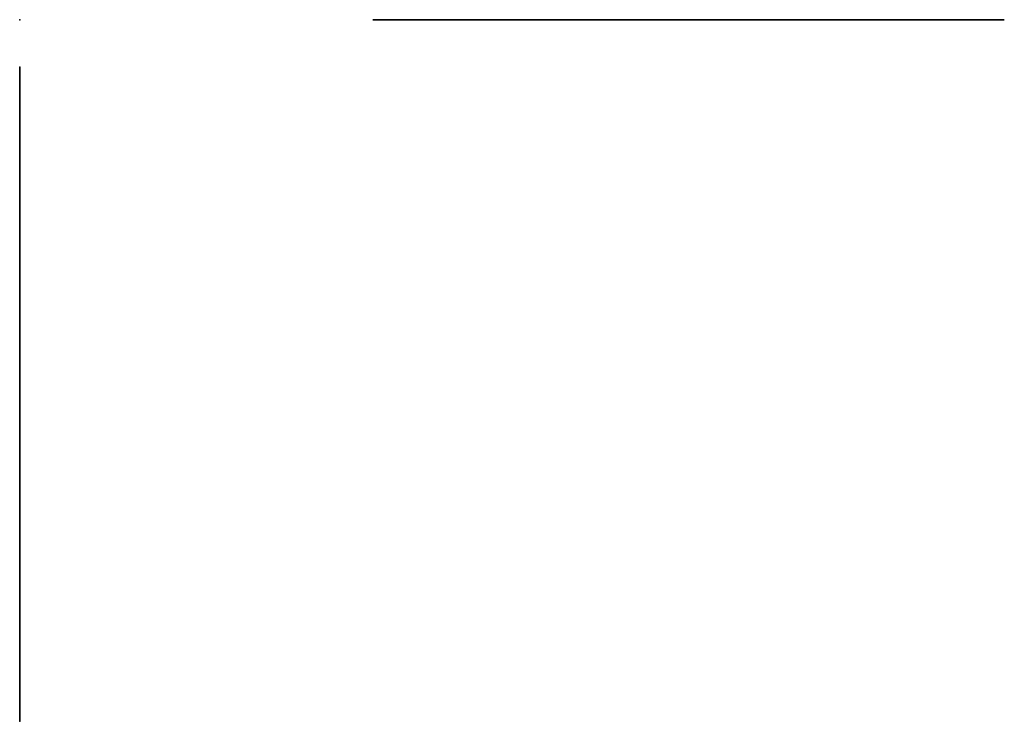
# Model space of a CAD drawing. Header units: centimetres. Extents: x 0 to 5566, y 0 to 329.
# Tile 1 of 3: x 0 to 62, y 0 to 44. Entities that reach past the tile are written whole.
import ezdxf

# ---------------------------------------------------------------- set-up
doc = ezdxf.new("R2010")
doc.units = ezdxf.units.CM
doc.header["$MEASUREMENT"] = 0
for name, color, linetype in [('VincentSheppard_RozyTableSmallBlackTop v1_Sketch1', 7, 'Continuous'), ('VincentSheppard_RozyTableSmallBlackTop v1_Sketch2', 7, 'Continuous'), ('VincentSheppard_RozyTableSmallBlackTop v1_Sketch3', 7, 'Continuous'), ('VincentSheppard_RozyTableSmallBlackTop v1_Sketch4', 7, 'Continuous')]:
    doc.layers.add(name, color=color, linetype=linetype)

msp = doc.modelspace()

# ---------------------------------------------------------------- linework, layer by layer
at = {"layer": 'VincentSheppard_RozyTableSmallBlackTop v1_Sketch1'}
msp.add_point((0, 0), dxfattribs=at)
at = {"layer": 'VincentSheppard_RozyTableSmallBlackTop v1_Sketch2'}
msp.add_point((0, 21.633), dxfattribs=at)
at = {"layer": 'VincentSheppard_RozyTableSmallBlackTop v1_Sketch3'}
for p, q in [((0, 41.308, -1.581), (0, 41.308, 1.581)), ((0, 41.308, -1.581), (0, 41.308)), ((0, 0.766, -1.532), (0, 39.64, -3.179)), ((0, 39.64, 3.179), (0, 0.766, 1.532)), ((0, 0), (0, 0, -0.733)), ((0, 0), (0, 0, 0.733))]:
    msp.add_line(p, q, dxfattribs=at)
at = {"layer": 'VincentSheppard_RozyTableSmallBlackTop v1_Sketch3', "extrusion": (1, 0, 0)}
for centre, radius, start, end in [((39.708, 1.581), 1.6, 360, 92.42589), ((39.708, -1.581), 1.6, 267.57411, 360), ((0.8, 0.733), 0.8, 92.42589, 180), ((0.8, -0.733), 0.8, 180, 267.57411), ((0.297, -0.154), 0.3, 180, 188.16938)]:
    msp.add_arc(centre, radius, start, end, dxfattribs=at)
at = {"layer": 'VincentSheppard_RozyTableSmallBlackTop v1_Sketch3'}
for p in [(0, 41.308, -15.095), (0, 41.308, 10.744), (0, 41.308, 3.25), (0, 0), (0, 0, -1.5), (0, 0, 1.5)]:
    msp.add_point(p, dxfattribs=at)
at = {"layer": 'VincentSheppard_RozyTableSmallBlackTop v1_Sketch4'}
for p, q in [((22.319, 44.308, 7.51), (22.319, 44.308, 7.524)), ((22.319, 44.308, 9.461), (22.319, 44.308, 9.485)), ((22.386, 44.308, 5.535), (22.386, 44.308, 5.542)), ((22.386, 44.308, 11.376), (22.4, 44.308, 11.628)), ((22.504, 44.308, 13.012), (22.525, 44.308, 13.254)), ((22.518, 44.308, 3.545), (22.518, 44.308, 3.552)), ((22.62, 44.308, 14.149), (22.623, 44.308, 14.159)), ((22.714, 44.308, 1.57), (22.714, 44.308, 1.584)), ((22.735, 44.308, 15.03), (22.735, 44.308, 15.04)), ((22.868, 44.308, 15.89), (22.868, 44.308, 15.9)), ((23.011, 44.308, -0.608), (22.973, 44.308, -0.356)), ((23.018, 44.308, 16.725), (23.022, 44.308, 16.736)), ((23.186, 44.308, 17.533), (23.19, 44.308, 17.547)), ((23.253, 44.308, -2.041), (23.249, 44.308, -2.02)), ((23.375, 44.308, 18.312), (23.378, 44.308, 18.323)), ((23.525, 44.308, -3.422), (23.522, 44.308, -3.408)), ((23.581, 44.308, 19.06), (23.585, 44.308, 19.071)), ((23.808, 44.308, 19.774), (23.812, 44.308, 19.788)), ((23.889, 44.308, -4.988), (23.833, 44.308, -4.754)), ((24.053, 44.308, 20.452), (24.057, 44.308, 20.466)), ((24.116, 44.308, -5.855), (24.116, 44.308, -5.845)), ((24.315, 44.308, 21.092), (24.322, 44.308, 21.106)), ((24.357, 44.308, -6.698), (24.357, 44.308, -6.687)), ((24.602, 44.308, 21.693), (24.609, 44.308, 21.707)), ((24.616, 44.308, -7.512), (24.613, 44.308, -7.502)), ((24.885, 44.308, -8.299), (24.882, 44.308, -8.285)), ((24.906, 44.308, 22.252), (24.913, 44.308, 22.263)), ((25.168, 44.308, -9.054), (25.165, 44.308, -9.04)), ((25.228, 44.308, 22.766), (25.235, 44.308, 22.777)), ((30.534, 44.308, -12.865), (25.382, 44.308, 16.028)), ((25.382, 44.308, 16.028), (30.534, 44.308, 21.857)), ((25.466, 44.308, -9.774), (25.459, 44.308, -9.764)), ((25.574, 44.308, 23.238), (25.581, 44.308, 23.245)), ((25.777, 44.308, -10.463), (25.77, 44.308, -10.449)), ((25.938, 44.308, 23.658), (25.945, 44.308, 23.665)), ((26.098, 44.308, -11.113), (26.091, 44.308, -11.099)), ((26.326, 44.308, 24.028), (26.329, 44.308, 24.032)), ((26.437, 44.308, -11.721), (26.43, 44.308, -11.711)), ((26.731, 44.308, 24.346), (26.784, 44.308, 24.381)), ((26.825, 44.308, -12.354), (26.777, 44.308, -12.281)), ((27.102, 44.308, -12.753), (27.095, 44.308, -12.746)), ((27.378, 44.308, -13.116), (27.374, 44.308, -13.113)), ((27.451, 44.308, 24.752), (27.469, 44.308, 24.759)), ((27.668, 44.308, -13.462), (27.661, 44.308, -13.455)), ((27.86, 44.308, 24.916), (27.941, 44.308, 24.944)), ((27.955, 44.308, -13.774), (27.951, 44.308, -13.77)), ((28.308, 44.308, -14.102), (28.252, 44.308, -14.057)), ((28.504, 44.308, 25.115), (28.584, 44.308, 25.136)), ((28.769, 44.308, -14.469), (28.717, 44.308, -14.434)), ((29.049, 44.308, 25.238), (29.119, 44.308, 25.252)), ((29.133, 44.308, -14.703), (29.084, 44.308, -14.676)), ((29.671, 44.308, -14.969), (29.594, 44.308, -14.934)), ((29.769, 44.308, 25.346), (29.86, 44.308, 25.353)), ((30.084, 44.308, -15.123), (30.077, 44.308, -15.119)), ((30.363, 44.308, 25.395), (30.461, 44.308, 25.402)), ((30.517, 44.308, -15.252), (30.51, 44.308, -15.249)), ((30.534, 44.308, 21.857), (58.791, 44.308, 7.322)), ((30.534, 44.308, -12.865), (58.791, 44.308, 7.322)), ((31.045, 44.308, -15.368), (30.961, 44.308, -15.354)), ((31.16, 44.308, 25.416), (31.174, 44.308, 25.416)), ((31.671, 44.308, -15.459), (31.66, 44.308, -15.455)), ((31.902, 44.308, 25.399), (31.916, 44.308, 25.399)), ((32.325, 44.308, -15.501), (32.314, 44.308, -15.501)), ((32.674, 44.308, 25.346), (32.688, 44.308, 25.343)), ((33.003, 44.308, -15.501), (32.992, 44.308, -15.501)), ((33.468, 44.308, 25.259), (33.482, 44.308, 25.255)), ((33.706, 44.308, -15.459), (33.692, 44.308, -15.462)), ((34.289, 44.308, 25.136), (34.3, 44.308, 25.133)), ((34.426, 44.308, -15.378), (34.415, 44.308, -15.378)), ((35.128, 44.308, 24.983), (35.142, 44.308, 24.983)), ((35.167, 44.308, -15.256), (35.156, 44.308, -15.256)), ((35.929, 44.308, -15.095), (35.915, 44.308, -15.099)), ((35.988, 44.308, 24.801), (35.999, 44.308, 24.797)), ((36.705, 44.308, -14.899), (36.691, 44.308, -14.903)), ((36.866, 44.308, 24.588), (36.876, 44.308, 24.584)), ((37.495, 44.308, -14.669), (37.485, 44.308, -14.672)), ((37.757, 44.308, 24.346), (37.768, 44.308, 24.343)), ((38.299, 44.308, -14.403), (38.289, 44.308, -14.406)), ((38.659, 44.308, 24.077), (38.67, 44.308, 24.074)), ((39.114, 44.308, -14.106), (39.103, 44.308, -14.109)), ((39.575, 44.308, 23.784), (39.586, 44.308, 23.78)), ((39.939, 44.308, -13.777), (39.928, 44.308, -13.781)), ((40.502, 44.308, 23.465), (40.509, 44.308, 23.462)), ((40.771, 44.308, -13.42), (40.76, 44.308, -13.424)), ((41.432, 44.308, 23.119), (41.673, 44.308, 23.028)), ((41.823, 44.308, -12.934), (41.603, 44.308, -13.039)), ((43.068, 44.308, 22.466), (43.312, 44.308, 22.364)), ((43.309, 44.308, -12.186), (43.085, 44.308, -12.305)), ((45.004, 44.308, -11.249), (44.987, 44.308, -11.26)), ((45.172, 44.308, 21.536), (45.183, 44.308, 21.532)), ((46.689, 44.308, -10.229), (46.679, 44.308, -10.236)), ((47.032, 44.308, 20.63), (47.039, 44.308, 20.627)), ((48.361, 44.308, -9.138), (48.354, 44.308, -9.141)), ((48.857, 44.308, 19.662), (48.871, 44.308, 19.655)), ((50, 44.308, -7.988), (49.993, 44.308, -7.991)), ((50.633, 44.308, 18.641), (50.65, 44.308, 18.63)), ((51.591, 44.308, -6.785), (51.58, 44.308, -6.796)), ((52.342, 44.308, 17.575), (52.367, 44.308, 17.561)), ((53.304, 44.308, -5.404), (53.105, 44.308, -5.569)), ((53.968, 44.308, 16.477), (54.185, 44.308, 16.327)), ((54.405, 44.308, -4.453), (54.388, 44.308, -4.467)), ((55.321, 44.308, 15.488), (55.52, 44.308, 15.337)), ((55.44, 44.308, -3.509), (55.429, 44.308, -3.52)), ((56.237, 44.308, 14.771), (56.244, 44.308, 14.764)), ((56.594, 44.308, -2.398), (56.422, 44.308, -2.569)), ((56.929, 44.308, 14.198), (56.94, 44.308, 14.191)), ((57.212, 44.308, -1.761), (57.205, 44.308, -1.772)), ((57.59, 44.308, 13.624), (57.6, 44.308, 13.614)), ((57.807, 44.308, -1.132), (57.8, 44.308, -1.139)), ((58.216, 44.308, 13.047), (58.226, 44.308, 13.037)), ((58.373, 44.308, -0.503), (58.362, 44.308, -0.513)), ((58.803, 44.308, 12.471), (58.813, 44.308, 12.46)), ((58.904, 44.308, 0.116), (58.894, 44.308, 0.105)), ((59.352, 44.308, 11.897), (59.362, 44.308, 11.887)), ((59.404, 44.308, 0.731), (59.394, 44.308, 0.721)), ((59.859, 44.308, 11.324), (59.869, 44.308, 11.313)), ((59.866, 44.308, 1.336), (59.859, 44.308, 1.325)), ((60.296, 44.308, 1.934), (60.285, 44.308, 1.92)), ((60.324, 44.308, 10.758), (60.334, 44.308, 10.744)), ((60.684, 44.308, 2.518), (60.673, 44.308, 2.504)), ((60.743, 44.308, 10.195), (60.754, 44.308, 10.181)), ((61.034, 44.308, 3.087), (61.023, 44.308, 3.073)), ((61.117, 44.308, 9.639), (61.124, 44.308, 9.625)), ((61.373, 44.308, 3.706), (61.334, 44.308, 3.629)), ((61.439, 44.308, 9.09), (61.449, 44.308, 9.076)), ((61.575, 44.308, 4.115), (61.568, 44.308, 4.105)), ((61.712, 44.308, 8.548), (61.719, 44.308, 8.534)), ((61.747, 44.308, 4.507), (61.743, 44.308, 4.5)), ((61.893, 44.308, 4.898), (61.89, 44.308, 4.884)), ((61.928, 44.308, 8.017), (61.956, 44.308, 7.943)), ((62.016, 44.308, 5.265), (62.012, 44.308, 5.262)), ((62.075, 44.308, 7.555), (62.103, 44.308, 7.454)), ((62.11, 44.308, 5.636), (62.107, 44.308, 5.622)), ((62.145, 44.308, 7.265), (62.152, 44.308, 7.23)), ((62.176, 44.308, 5.979), (62.173, 44.308, 5.975)), ((62.194, 44.308, 7.003), (62.201, 44.308, 6.954)), ((62.211, 44.308, 6.321), (62.211, 44.308, 6.314))]:
    msp.add_line(p, q, dxfattribs=at)
at = {"layer": 'VincentSheppard_RozyTableSmallBlackTop v1_Sketch4', "extrusion": (0, -1, 2.22045e-16)}
msp.add_circle((59.636, 6.206, -44.308), 1.4, dxfattribs=at)
at = {"layer": 'VincentSheppard_RozyTableSmallBlackTop v1_Sketch4', "extrusion": (-1.2326e-32, 1, -2.22045e-16)}
for centre, major_axis, ratio, start_param, end_param in [((35.948, 44.308, 18.995), (-7.896, 0, -19.839), 0.552874, 1.201278, 1.242254), ((33.625, 44.308, 13.364), (4.94, 0, -12.275), 0.728765, 2.625359, 2.681705), ((29.863, 44.308, 19.511), (-3.483, 0, -5.575), 0.861496, 1.707814, 1.79113), ((31.743, 44.308, -9.339), (5.965, 0, -9.509), 0.514626, 1.643361, 1.704533), ((29.388, 44.308, 20.725), (4.548, 0, 0.66), 0.969413, 4.421216, 4.513243), ((31, 44.308, -11.528), (3.976, 0, -2.438), 0.789335, 1.791467, 1.880666), ((30.406, 44.308, -9.85), (8.108, 0, -3.657), 0.568086, 1.307544, 1.358511), ((31.655, 44.308, 14.184), (9.643, 0, -6.577), 0.944348, 4.035888, 4.097022), ((36.914, 44.308, -1.956), (12.077, 0, 10.399), 0.720454, 2.302736, 2.353712), ((35.773, 44.308, 4.584), (20.941, 0, 13.498), 0.734167, 1.691676, 1.748577), ((53.497, 44.308, 2.082), (14.21, 0, -17.496), 0.484009, 4.464882, 4.50148), ((39.817, 44.308, 5.325), (22.746, 0, 8.77), 0.635859, 0.712653, 0.74693)]:
    msp.add_ellipse(centre, major_axis=major_axis, ratio=ratio, start_param=start_param, end_param=end_param, dxfattribs=at)
at = {"layer": 'VincentSheppard_RozyTableSmallBlackTop v1_Sketch4', "extrusion": (6.16298e-33, 1, -2.22045e-16)}
for centre, major_axis, ratio, start_param, end_param in [((39.388, 44.308, 4.231), (6.622, 0, -25.565), 0.609489, 2.231618, 2.26715), ((32.415, 44.308, -8.272), (-1.364, 0, -7.13), 0.898998, 0.601916, 0.666967), ((31.692, 44.308, -12.757), (4.624, 0, -0.994), 0.577054, 1.914282, 1.971438), ((29.755, 44.308, 6.945), (19.636, 0, 5.136), 0.904236, 5.090476, 5.129651), ((49.899, 44.308, 8.114), (12.17, 0, -3.015), 0.61253, 5.70989, 5.777236)]:
    msp.add_ellipse(centre, major_axis=major_axis, ratio=ratio, start_param=start_param, end_param=end_param, dxfattribs=at)
at = {"layer": 'VincentSheppard_RozyTableSmallBlackTop v1_Sketch4', "extrusion": (1.2326e-32, 1, -2.22045e-16)}
for centre, major_axis, ratio, start_param, end_param in [((36.141, 44.308, 17.13), (-8.99, 0, -11.17), 0.855654, 1.216246, 1.264157), ((44.601, 44.308, 3.281), (-14.19, 0, -19.448), 0.762697, 0.360536, 0.397423), ((29.973, 44.308, 19.925), (3.867, 0, -3.899), 0.931871, 3.201139, 3.300847), ((30.534, 44.308, -12.865), (3.555, 0, -2.231), 0.555849, 1.803687, 1.867843), ((30.967, 44.308, 16.31), (2.611, 0, -8.763), 0.832819, 3.172707, 3.235152), ((31.612, 44.308, -11.174), (4.785, 0, -1.311), 0.851207, 1.474447, 1.566302), ((31.094, 44.308, -6.282), (8.988, 0, -5.346), 0.836374, 0.918947, 0.986304), ((29.082, 44.308, 8.008), (18.396, 0, 7.115), 0.862143, 5.306686, 5.351341), ((33.891, 44.308, 9.392), (19.595, 0, -6.97), 0.740593, 4.516605, 4.558503), ((33.952, 44.308, 1.602), (21.976, 0, 9.602), 0.687821, 1.599233, 1.635827), ((56.994, 44.308, 4.752), (-4.76, 0, -7.503), 0.486091, 4.556792, 4.626938)]:
    msp.add_ellipse(centre, major_axis=major_axis, ratio=ratio, start_param=start_param, end_param=end_param, dxfattribs=at)
at = {"layer": 'VincentSheppard_RozyTableSmallBlackTop v1_Sketch4', "extrusion": (0, 1, -2.22045e-16)}
for centre, major_axis, ratio, start_param, end_param in [((34.955, 44.308, 13.002), (3.615, 0, -14.382), 0.792349, 2.352922, 2.401787), ((37.509, 44.308, 16.822), (13.91, 0, -1.495), 0.829902, 3.445839, 3.498108), ((32.269, 44.308, 17.668), (6.035, 0, -6.294), 0.915905, 2.947342, 3.018888), ((28.156, 44.308, 22.498), (2.453, 0, 1.518), 0.807087, 4.651585, 4.783879), ((31.952, 44.308, -11.787), (5.977, 0, -5.386), 0.529696, 1.888436, 1.947067), ((33.185, 44.308, -2.591), (1.163, 0, -13.959), 0.680153, 0.700829, 0.736623), ((31.64, 44.308, 17.448), (5.889, 0, -6.156), 0.836545, 3.50136, 3.581375), ((31.767, 44.308, -10.351), (4.263, 0, 2.828), 0.970351, 2.482609, 2.568884), ((31.827, 44.308, -3.673), (3.997, 0, -11.288), 0.887945, 0.334352, 0.393982), ((29.436, 44.308, 1.056), (10.387, 0, -14.295), 0.805489, 0.45595, 0.50185), ((31.982, 44.308, -1.758), (14.569, 0, -1.885), 0.936708, 1.2322, 1.282932), ((35.238, 44.308, -4.4), (17.09, 0, 5.732), 0.581494, 1.679867, 1.723723), ((38.992, 44.308, 5.962), (-17.728, 0, -18.106), 0.674245, 5.31026, 5.34762), ((45.902, 44.308, 2.451), (20.013, 0, -15.762), 0.631028, 4.732264, 4.767176), ((45.485, 44.308, -1.53), (14.443, 0, 12.76), 0.779989, 0.04215, 0.087631), ((49.922, 44.308, -1.621), (-6.262, 0, -15.481), 0.765729, 3.596289, 3.64389), ((52.096, 44.308, 5.437), (9.885, 0, 1.322), 0.674268, 0.393206, 0.45342), ((55.331, 44.308, 6.56), (5.443, 0, -5.346), 0.848101, 5.060446, 5.139331)]:
    msp.add_ellipse(centre, major_axis=major_axis, ratio=ratio, start_param=start_param, end_param=end_param, dxfattribs=at)
at = {"layer": 'VincentSheppard_RozyTableSmallBlackTop v1_Sketch4', "extrusion": (-2.46519e-32, 1, -2.22045e-16)}
for centre, major_axis, ratio, start_param, end_param in [((41.496, 44.308, -3.075), (9.957, 0, -15.926), 0.922706, 1.763662, 1.80598), ((31.738, 44.308, -8.774), (5.183, 0, -8.727), 0.597364, 1.523318, 1.587774), ((31.877, 44.308, -10.899), (3.6, 0, 3.114), 0.801622, 2.868427, 2.965735), ((29.238, 44.308, 17.532), (7.361, 0, 5.119), 0.8134, 5.300725, 5.360579), ((57.584, 44.308, 7.374), (3.271, 0, -4.615), 0.739356, 4.970546, 5.071412)]:
    msp.add_ellipse(centre, major_axis=major_axis, ratio=ratio, start_param=start_param, end_param=end_param, dxfattribs=at)
at = {"layer": 'VincentSheppard_RozyTableSmallBlackTop v1_Sketch4', "extrusion": (3.08149e-33, 1, -2.22045e-16)}
msp.add_ellipse((29.215, 44.308, 19.923), major_axis=(-0.567, 0, -5.219), ratio=0.90773, start_param=2.267062, end_param=2.371805, dxfattribs=at)
at = {"layer": 'VincentSheppard_RozyTableSmallBlackTop v1_Sketch4', "extrusion": (2.46519e-32, 1, -2.22045e-16)}
for centre, major_axis, ratio, start_param, end_param in [((32.275, 44.308, -9.084), (4.638, 0, -5.975), 0.838501, 1.60834, 1.671214), ((28.26, 44.308, 17.999), (-4.137, 0, -6.748), 0.721428, 2.25604, 2.310315), ((46.128, 44.308, 2.597), (19.186, 0, -15.284), 0.645118, 4.762667, 4.79787), ((46.3, 44.308, 7.081), (16.713, 0, 15.586), 0.610885, 1.447807, 1.485381), ((48.002, 44.308, 5.271), (16.664, 0, -13.033), 0.594015, 4.827077, 4.86684)]:
    msp.add_ellipse(centre, major_axis=major_axis, ratio=ratio, start_param=start_param, end_param=end_param, dxfattribs=at)
at = {"layer": 'VincentSheppard_RozyTableSmallBlackTop v1_Sketch4', "extrusion": (-6.16298e-33, 1, -2.22045e-16)}
for centre, major_axis, ratio, start_param, end_param in [((32.021, 44.308, -11.386), (5.497, 0, -1.301), 0.739551, 1.894563, 1.941499), ((31.403, 44.308, -2.026), (2.342, 0, -13.357), 0.741941, 0.206749, 0.267181), ((32.622, 44.308, 15.424), (12.081, 0, -3.128), 0.785568, 4.394035, 4.453259), ((31.88, 44.308, -3.505), (19.032, 0, 3.506), 0.630295, 1.389503, 1.43179), ((57.363, 44.308, 8.942), (1.464, 0, -7.175), 0.663906, 5.441896, 5.506292)]:
    msp.add_ellipse(centre, major_axis=major_axis, ratio=ratio, start_param=start_param, end_param=end_param, dxfattribs=at)
at = {"layer": 'VincentSheppard_RozyTableSmallBlackTop v1_Sketch4', "extrusion": (-7.70372e-34, 1, -2.22045e-16)}
msp.add_ellipse((29.281, 44.308, -6.532), major_axis=(16.499, 0, -0.453), ratio=0.558437, start_param=1.141763, end_param=1.190771, dxfattribs=at)
at = {"layer": 'VincentSheppard_RozyTableSmallBlackTop v1_Sketch4', "extrusion": (3.69779e-32, 1, -2.22045e-16)}
msp.add_ellipse((54.454, 44.308, 5.933), major_axis=(-15.916, 0, -18.207), ratio=0.299446, start_param=4.878137, end_param=4.914894, dxfattribs=at)
at = {"layer": 'VincentSheppard_RozyTableSmallBlackTop v1_Sketch4'}
for points in [[(22.319, 44.308, 7.524), (22.308, 44.308, 8.169), (22.308, 44.308, 8.815), (22.319, 44.308, 9.461)], [(22.386, 44.308, 5.542), (22.351, 44.308, 6.196), (22.328, 44.308, 6.853), (22.319, 44.308, 7.51)], [(22.319, 44.308, 9.485), (22.328, 44.308, 10.117), (22.351, 44.308, 10.747), (22.386, 44.308, 11.376)], [(22.518, 44.308, 3.552), (22.463, 44.308, 4.212), (22.418, 44.308, 4.873), (22.386, 44.308, 5.535)], [(22.4, 44.308, 11.628), (22.425, 44.308, 12.09), (22.46, 44.308, 12.551), (22.504, 44.308, 13.012)], [(22.714, 44.308, 1.584), (22.637, 44.308, 2.237), (22.572, 44.308, 2.891), (22.518, 44.308, 3.545)], [(22.525, 44.308, 13.254), (22.553, 44.308, 13.552), (22.585, 44.308, 13.85), (22.62, 44.308, 14.149)], [(22.623, 44.308, 14.159), (22.656, 44.308, 14.45), (22.693, 44.308, 14.741), (22.735, 44.308, 15.03)], [(22.973, 44.308, -0.356), (22.875, 44.308, 0.285), (22.789, 44.308, 0.927), (22.714, 44.308, 1.57)], [(22.735, 44.308, 15.04), (22.777, 44.308, 15.324), (22.821, 44.308, 15.608), (22.868, 44.308, 15.89)], [(23.249, 44.308, -2.02), (23.161, 44.308, -1.552), (23.081, 44.308, -1.081), (23.011, 44.308, -0.608)], [(23.19, 44.308, 17.547), (23.248, 44.308, 17.803), (23.31, 44.308, 18.058), (23.375, 44.308, 18.312)], [(23.522, 44.308, -3.408), (23.429, 44.308, -2.954), (23.339, 44.308, -2.498), (23.253, 44.308, -2.041)], [(23.378, 44.308, 18.323), (23.441, 44.308, 18.57), (23.509, 44.308, 18.816), (23.581, 44.308, 19.06)], [(23.833, 44.308, -4.754), (23.721, 44.308, -4.311), (23.618, 44.308, -3.867), (23.525, 44.308, -3.422)], [(23.585, 44.308, 19.071), (23.655, 44.308, 19.306), (23.729, 44.308, 19.541), (23.808, 44.308, 19.774)], [(23.812, 44.308, 19.788), (23.887, 44.308, 20.011), (23.967, 44.308, 20.233), (24.053, 44.308, 20.452)], [(24.116, 44.308, -5.845), (24.037, 44.308, -5.56), (23.961, 44.308, -5.275), (23.889, 44.308, -4.988)], [(24.357, 44.308, -6.687), (24.273, 44.308, -6.41), (24.193, 44.308, -6.133), (24.116, 44.308, -5.855)], [(24.613, 44.308, -7.502), (24.524, 44.308, -7.234), (24.439, 44.308, -6.966), (24.357, 44.308, -6.698)], [(24.882, 44.308, -8.285), (24.789, 44.308, -8.029), (24.7, 44.308, -7.771), (24.616, 44.308, -7.512)], [(25.459, 44.308, -9.764), (25.358, 44.308, -9.528), (25.262, 44.308, -9.292), (25.168, 44.308, -9.054)], [(25.77, 44.308, -10.449), (25.665, 44.308, -10.227), (25.563, 44.308, -10.003), (25.466, 44.308, -9.774)], [(28.717, 44.308, -14.434), (28.647, 44.308, -14.381), (28.577, 44.308, -14.327), (28.507, 44.308, -14.273)], [(29.119, 44.308, 25.252), (29.228, 44.308, 25.27), (29.337, 44.308, 25.288), (29.444, 44.308, 25.304)], [(29.444, 44.308, 25.304), (29.551, 44.308, 25.318), (29.66, 44.308, 25.332), (29.769, 44.308, 25.346)], [(31.916, 44.308, 25.399), (32.17, 44.308, 25.387), (32.422, 44.308, 25.369), (32.674, 44.308, 25.346)], [(33.482, 44.308, 25.255), (33.752, 44.308, 25.22), (34.021, 44.308, 25.181), (34.289, 44.308, 25.136)], [(35.999, 44.308, 24.797), (36.288, 44.308, 24.732), (36.577, 44.308, 24.662), (36.866, 44.308, 24.588)], [(36.876, 44.308, 24.584), (37.17, 44.308, 24.509), (37.464, 44.308, 24.43), (37.757, 44.308, 24.346)], [(38.289, 44.308, -14.406), (38.025, 44.308, -14.497), (37.761, 44.308, -14.585), (37.495, 44.308, -14.669)], [(37.768, 44.308, 24.343), (38.066, 44.308, 24.259), (38.363, 44.308, 24.17), (38.659, 44.308, 24.077)], [(38.67, 44.308, 24.074), (38.973, 44.308, 23.98), (39.275, 44.308, 23.884), (39.575, 44.308, 23.784)], [(39.586, 44.308, 23.78), (39.891, 44.308, 23.677), (40.196, 44.308, 23.573), (40.502, 44.308, 23.465)], [(40.76, 44.308, -13.424), (40.488, 44.308, -13.545), (40.214, 44.308, -13.663), (39.939, 44.308, -13.777)], [(40.509, 44.308, 23.462), (40.816, 44.308, 23.352), (41.124, 44.308, 23.238), (41.432, 44.308, 23.119)], [(41.603, 44.308, -13.039), (41.326, 44.308, -13.17), (41.048, 44.308, -13.297), (40.771, 44.308, -13.42)], [(41.673, 44.308, 23.028), (42.141, 44.308, 22.851), (42.606, 44.308, 22.664), (43.068, 44.308, 22.466)], [(44.987, 44.308, -11.26), (44.432, 44.308, -11.579), (43.873, 44.308, -11.888), (43.309, 44.308, -12.186)], [(43.312, 44.308, 22.364), (43.937, 44.308, 22.098), (44.557, 44.308, 21.822), (45.172, 44.308, 21.536)], [(46.679, 44.308, -10.236), (46.127, 44.308, -10.583), (45.568, 44.308, -10.921), (45.004, 44.308, -11.249)], [(45.183, 44.308, 21.532), (45.805, 44.308, 21.241), (46.422, 44.308, 20.94), (47.032, 44.308, 20.63)], [(48.354, 44.308, -9.141), (47.806, 44.308, -9.514), (47.251, 44.308, -9.877), (46.689, 44.308, -10.229)], [(47.039, 44.308, 20.627), (47.652, 44.308, 20.314), (48.258, 44.308, 19.993), (48.857, 44.308, 19.662)], [(49.993, 44.308, -7.991), (49.455, 44.308, -8.383), (48.911, 44.308, -8.765), (48.361, 44.308, -9.138)], [(48.871, 44.308, 19.655), (49.463, 44.308, 19.326), (50.05, 44.308, 18.988), (50.633, 44.308, 18.641)], [(51.58, 44.308, -6.796), (51.058, 44.308, -7.201), (50.532, 44.308, -7.599), (50, 44.308, -7.988)], [(50.65, 44.308, 18.63), (51.221, 44.308, 18.288), (51.785, 44.308, 17.936), (52.342, 44.308, 17.575)], [(53.105, 44.308, -5.569), (52.608, 44.308, -5.983), (52.104, 44.308, -6.389), (51.591, 44.308, -6.785)], [(52.367, 44.308, 17.561), (52.908, 44.308, 17.209), (53.441, 44.308, 16.848), (53.968, 44.308, 16.477)], [(54.388, 44.308, -4.467), (54.031, 44.308, -4.787), (53.67, 44.308, -5.099), (53.304, 44.308, -5.404)], [(54.185, 44.308, 16.327), (54.569, 44.308, 16.056), (54.948, 44.308, 15.777), (55.321, 44.308, 15.488)], [(55.429, 44.308, -3.52), (55.091, 44.308, -3.835), (54.75, 44.308, -4.146), (54.405, 44.308, -4.453)], [(56.422, 44.308, -2.569), (56.101, 44.308, -2.888), (55.773, 44.308, -3.202), (55.44, 44.308, -3.509)], [(55.52, 44.308, 15.337), (55.76, 44.308, 15.151), (55.999, 44.308, 14.962), (56.237, 44.308, 14.771)], [(58.362, 44.308, -0.513), (58.181, 44.308, -0.721), (57.995, 44.308, -0.927), (57.807, 44.308, -1.132)], [(58.894, 44.308, 0.105), (58.724, 44.308, -0.1), (58.55, 44.308, -0.302), (58.373, 44.308, -0.503)], [(58.813, 44.308, 12.46), (58.995, 44.308, 12.276), (59.175, 44.308, 12.088), (59.352, 44.308, 11.897)], [(59.394, 44.308, 0.721), (59.233, 44.308, 0.518), (59.07, 44.308, 0.316), (58.904, 44.308, 0.116)], [(59.362, 44.308, 11.887), (59.532, 44.308, 11.703), (59.698, 44.308, 11.515), (59.859, 44.308, 11.324)], [(59.859, 44.308, 1.325), (59.71, 44.308, 1.125), (59.558, 44.308, 0.927), (59.404, 44.308, 0.731)], [(60.285, 44.308, 1.92), (60.148, 44.308, 1.724), (60.008, 44.308, 1.529), (59.866, 44.308, 1.336)], [(59.869, 44.308, 11.313), (60.026, 44.308, 11.132), (60.177, 44.308, 10.946), (60.324, 44.308, 10.758)], [(61.023, 44.308, 3.073), (60.913, 44.308, 2.885), (60.8, 44.308, 2.699), (60.684, 44.308, 2.518)], [(61.743, 44.308, 4.5), (61.689, 44.308, 4.372), (61.633, 44.308, 4.243), (61.575, 44.308, 4.115)], [(62.012, 44.308, 5.262), (61.975, 44.308, 5.138), (61.935, 44.308, 5.017), (61.893, 44.308, 4.898)], [(61.956, 44.308, 7.943), (62.003, 44.308, 7.815), (62.042, 44.308, 7.686), (62.075, 44.308, 7.555)], [(62.107, 44.308, 5.622), (62.081, 44.308, 5.503), (62.05, 44.308, 5.384), (62.016, 44.308, 5.265)], [(62.103, 44.308, 7.454), (62.12, 44.308, 7.391), (62.133, 44.308, 7.328), (62.145, 44.308, 7.265)], [(62.173, 44.308, 5.975), (62.155, 44.308, 5.861), (62.133, 44.308, 5.748), (62.11, 44.308, 5.636)], [(62.152, 44.308, 7.23), (62.161, 44.308, 7.188), (62.17, 44.308, 7.146), (62.176, 44.308, 7.104)], [(62.176, 44.308, 7.104), (62.184, 44.308, 7.072), (62.189, 44.308, 7.038), (62.194, 44.308, 7.003)], [(62.211, 44.308, 6.314), (62.204, 44.308, 6.202), (62.193, 44.308, 6.09), (62.176, 44.308, 5.979)]]:
    msp.add_open_spline(points, degree=3, dxfattribs=at)
for points, knots in [([(31.402, 44.308, 18.508), (31.402, 44.308, 18.645), (31.291, 44.308, 18.756), (31.155, 44.308, 18.756), (31.019, 44.308, 18.756), (30.909, 44.308, 18.645), (30.909, 44.308, 18.508), (30.909, 44.308, 18.371), (31.019, 44.308, 18.26), (31.155, 44.308, 18.26), (31.291, 44.308, 18.26), (31.402, 44.308, 18.371), (31.402, 44.308, 18.508)], [0, 0, 0, 0, 1, 1, 1, 2, 2, 2, 3, 3, 3, 4, 4, 4, 4]), ([(32.436, 44.308, -8.558), (32.436, 44.308, -8.42), (32.325, 44.308, -8.309), (32.188, 44.308, -8.309), (32.051, 44.308, -8.309), (31.94, 44.308, -8.42), (31.94, 44.308, -8.558), (31.94, 44.308, -8.695), (32.051, 44.308, -8.806), (32.188, 44.308, -8.806), (32.325, 44.308, -8.806), (32.436, 44.308, -8.695), (32.436, 44.308, -8.558)], [0, 0, 0, 0, 1, 1, 1, 2, 2, 2, 3, 3, 3, 4, 4, 4, 4]), ([(55.499, 44.308, 6.454), (55.499, 44.308, 6.591), (55.388, 44.308, 6.702), (55.251, 44.308, 6.702), (55.114, 44.308, 6.702), (55.003, 44.308, 6.591), (55.003, 44.308, 6.454), (55.003, 44.308, 6.317), (55.114, 44.308, 6.206), (55.251, 44.308, 6.206), (55.388, 44.308, 6.206), (55.499, 44.308, 6.317), (55.499, 44.308, 6.454)], [0, 0, 0, 0, 1, 1, 1, 2, 2, 2, 3, 3, 3, 4, 4, 4, 4]), ([(62.201, 44.308, 6.954), (62.215, 44.308, 6.849), (62.222, 44.308, 6.744), (62.222, 44.308, 6.639), (62.222, 44.308, 6.534), (62.219, 44.308, 6.428), (62.211, 44.308, 6.321)], [-270, -270, -270, -270, -269, -269, -269, -268, -268, -268, -268])]:
    msp.add_open_spline(points, degree=3, knots=knots, dxfattribs=at)
msp.add_point((0, 44.308), dxfattribs=at)

doc.saveas('drawing.dxf')
